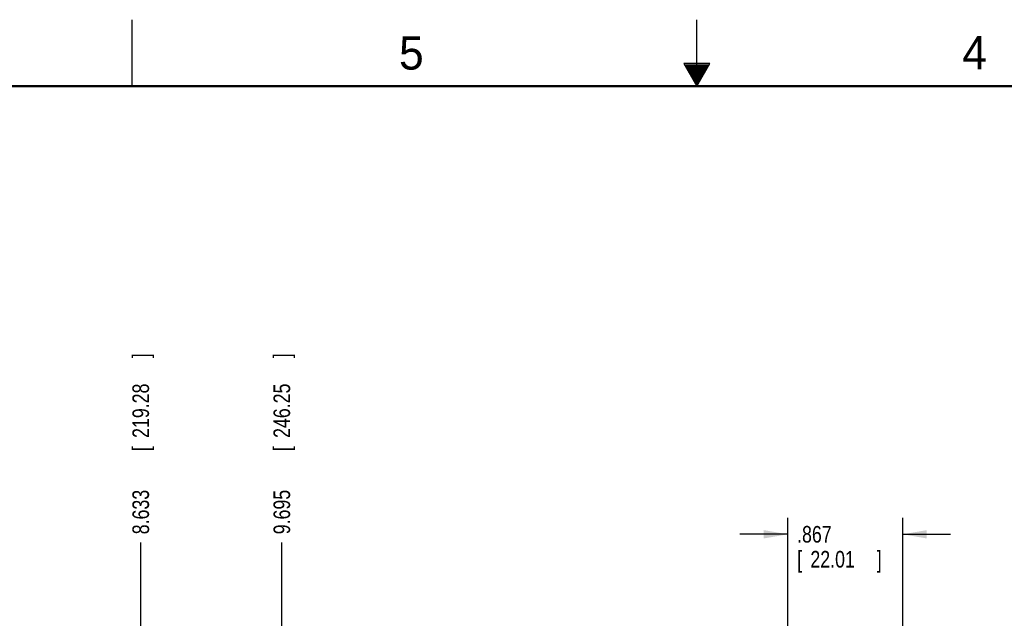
# Model space of a CAD drawing. Header units: inches. Extents: x 0 to 34, y 0 to 22.
# Tile 61 of 89: x 11.9 to 19.3, y 17.5 to 22. Entities that reach past the tile are written whole.
import ezdxf

# ---------------------------------------------------------------- set-up
doc = ezdxf.new("R2010")
doc.units = ezdxf.units.IN
doc.header["$LTSCALE"] = 1.87
doc.header["$MEASUREMENT"] = 0
doc.layers.get('0').update_dxf_attribs({"linetype": 'CONTINUOUS'})
doc.layers.add('DIMENSIONS', color=7, linetype='CONTINUOUS')
doc.styles.get("Standard").update_dxf_attribs({"font": 'txt', "width": 0.8})
doc.dimstyles.new('DIMSTYLE_1', dxfattribs={"dimtxt": 0.125, "dimasz": 0.18, "dimexe": 0.18, "dimexo": 0.0625, "dimgap": 0.09, "dimtad": 0, "dimtih": 1, "dimtoh": 1, "dimdec": 3, "dimzin": 4, "dimdsep": 46, "dimtxsty": 'STANDARD', "dimblk": '_FILLED', "dimblk1": '_FILLED', "dimblk2": '_FILLED', "dimcen": 0.09, "dimadec": 0, "dimazin": 0, "dimtp": 0.001, "dimtm": 0.001, "dimtfac": 1, "dimtdec": 3, "dimtofl": 0, "dimtmove": 0, "dimatfit": 3, "dimldrblk": '_FILLED', "dimfxl": 1, "dimtolj": 1, "dimtzin": 4, "dimarcsym": 0})
doc.dimstyles.new('DIMSTYLE_2', dxfattribs={"dimtxt": 0.125, "dimasz": 0.18, "dimexe": 0.18, "dimexo": 0.0625, "dimgap": 0.09, "dimtad": 0, "dimtih": 1, "dimtoh": 1, "dimdec": 3, "dimzin": 4, "dimdsep": 46, "dimtxsty": 'STANDARD', "dimblk": '_FILLED', "dimblk1": '_FILLED', "dimblk2": '_FILLED', "dimcen": 0.09, "dimadec": 0, "dimazin": 0, "dimtp": 0.001, "dimtm": 0.001, "dimtfac": 1, "dimtdec": 3, "dimtofl": 0, "dimtmove": 0, "dimatfit": 3, "dimldrblk": '_FILLED', "dimfxl": 1, "dimtolj": 1, "dimtzin": 4, "dimarcsym": 0})

# ---------------------------------------------------------------- blocks, each defined once
blk = doc.blocks.new('*D12')
at = {"layer": 'DIMENSIONS', "color": 2, "linetype": 'CONTINUOUS'}
blk.add_line((12.8132, 15.8742), (12.8132, 18.0661), dxfattribs=at)
at = {"layer": 'DIMENSIONS', "color": 2, "linetype": 'CONTINUOUS', "width": 0.8}
for s, p in [(']', (12.8757, 19.4536)), ('219.28', (12.8757, 18.8536)), ('[', (12.8757, 18.7536)), ('8.633', (12.8757, 18.1286))]:
    blk.add_text(s, height=0.125, rotation=90, dxfattribs=at).set_placement(p)
blk = doc.blocks.new('_FILLED')
at = {"color": 0, "linetype": 'BYBLOCK'}
blk.add_solid([(0, 0), (-1, 0.174), (-1, -0.174)], dxfattribs=at)
blk = doc.blocks.new('*D27')
at = {"layer": 'DIMENSIONS', "color": 2, "linetype": 'CONTINUOUS'}
for p, q in [((17.6835, 17.4111), (17.6835, 18.2536)), ((18.55, 17.3161), (18.55, 18.2536)), ((17.6835, 18.1286), (17.3235, 18.1286)), ((18.55, 18.1286), (18.91, 18.1286))]:
    blk.add_line(p, q, dxfattribs=at)
at = {"layer": 'DIMENSIONS', "color": 2, "linetype": 'CONTINUOUS', "xscale": 0.18, "yscale": 0.18, "zscale": 0.18}
blk.add_blockref('_FILLED', (17.6835, 18.1286), dxfattribs=at)
at = {"layer": 'DIMENSIONS', "color": 2, "linetype": 'CONTINUOUS', "xscale": 0.18, "yscale": 0.18, "zscale": 0.18, "rotation": 180}
blk.add_blockref('_FILLED', (18.55, 18.1286), dxfattribs=at)
at = {"layer": 'DIMENSIONS', "color": 2, "linetype": 'CONTINUOUS', "width": 0.8}
for s, p in [('.867', (17.7542, 18.0661)), ('[', (17.7542, 17.8786)), (']', (18.3542, 17.8786)), ('22.01', (17.8542, 17.8786))]:
    blk.add_text(s, height=0.125, dxfattribs=at).set_placement(p)
blk = doc.blocks.new('*D36')
at = {"layer": 'DIMENSIONS', "color": 2, "linetype": 'CONTINUOUS'}
blk.add_line((13.8752, 17.3773), (13.8752, 18.0661), dxfattribs=at)
at = {"layer": 'DIMENSIONS', "color": 2, "linetype": 'CONTINUOUS', "width": 0.8}
for s, p in [(']', (13.9377, 19.4536)), ('246.25', (13.9377, 18.8536)), ('[', (13.9377, 18.7536)), ('9.695', (13.9377, 18.1286))]:
    blk.add_text(s, height=0.125, rotation=90, dxfattribs=at).set_placement(p)

msp = doc.modelspace()

# ---------------------------------------------------------------- linework, layer by layer
at = {"color": 2, "linetype": 'CONTINUOUS'}
for p, q in [((12.75, 21.5), (12.75, 22)), ((17, 21.5), (17, 22)), ((16.902, 21.6697), (17, 21.5)), ((17.098, 21.6697), (16.902, 21.6697)), ((16.9076, 21.66), (17.0924, 21.66)), ((16.9134, 21.65), (17.0866, 21.65)), ((17, 21.5), (17.098, 21.6697)), ((16.9192, 21.64), (17.0808, 21.64)), ((16.925, 21.63), (17.0751, 21.63)), ((16.9307, 21.62), (17.0693, 21.62)), ((16.9365, 21.61), (17.0635, 21.61)), ((16.9423, 21.6), (17.0578, 21.6)), ((16.9481, 21.59), (17.052, 21.59)), ((16.9538, 21.58), (17.0462, 21.58)), ((16.9596, 21.57), (17.0404, 21.57)), ((16.9654, 21.56), (17.0347, 21.56)), ((16.9712, 21.55), (17.0289, 21.55)), ((16.9769, 21.54), (17.0231, 21.54)), ((16.9827, 21.53), (17.0173, 21.53)), ((16.9885, 21.52), (17.0116, 21.52)), ((16.9942, 21.51), (17.0058, 21.51))]:
    msp.add_line(p, q, dxfattribs=at)
at = {"color": 7, "linetype": 'CONTINUOUS', "const_width": 0.02}
msp.add_lwpolyline([(33.5, 21.5), (0.5, 21.5)], dxfattribs=at)

# ---------------------------------------------------------------- texts
at = {"color": 2, "linetype": 'CONTINUOUS'}
for s, p in [('5', (14.7577, 21.6247)), ('4', (18.9977, 21.6277))]:
    msp.add_text(s, height=0.25, dxfattribs=at).set_placement(p)

# ---------------------------------------------------------------- dimensions: what is measured, and where the dimension line sits
at = {"layer": 'DIMENSIONS', "color": 2, "linetype": 'CONTINUOUS'}
for feature_location, offset, origin, picture, middle in [((12.8132, 15.8742), (0, 2.192), (4.1802, 15.8117), '*D12', (12.8132, 18.8411)), ((13.8752, 17.3773), (0, 0.6888), (4.1802, 17.3148), '*D36', (13.8752, 18.8411))]:
    dim = msp.add_ordinate_dim(feature_location=feature_location, offset=offset, dtype=1, origin=origin, dimstyle='DIMSTYLE_1', dxfattribs=at)
    dim.commit()
    dim.dimension.update_dxf_attribs({"geometry": picture, "text_midpoint": middle})
dim = msp.add_linear_dim(base=(18.5499840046, 18.1286413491), p1=(17.6834840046, 17.4111413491), p2=(18.5499840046, 17.3161413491), dimstyle='DIMSTYLE_2', dxfattribs=at)
dim.commit()
dim.dimension.update_dxf_attribs({"geometry": '*D27', "text_midpoint": (18.1041515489, 18.0348913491), "dimtype": 160})

doc.saveas('drawing.dxf')
